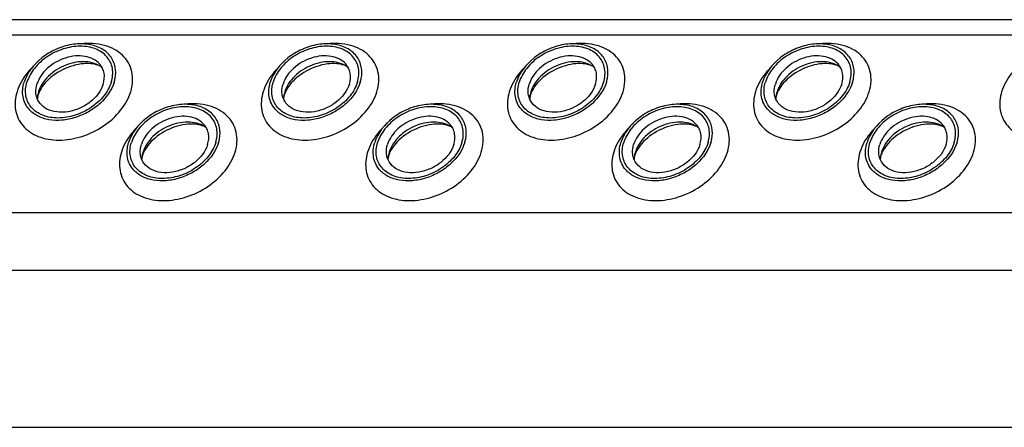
# Model space of a CAD drawing. Header units: millimetres. Extents: x 0 to 2100, y 0 to 2970.
# Tile 9 of 18: x 1022 to 1118, y 1329 to 1369. Entities that reach past the tile are written whole.
import ezdxf

# ---------------------------------------------------------------- set-up
doc = ezdxf.new("R2010")
doc.units = ezdxf.units.MM
doc.header["$LTSCALE"] = 193.6
doc.layers.get('0').update_dxf_attribs({"linetype": 'CONTINUOUS'})

msp = doc.modelspace()

# ---------------------------------------------------------------- linework, layer by layer
at = {"color": 7, "linetype": 'CONTINUOUS'}
for p, q in [((1278.461, 1369.017), (828.284, 1369.017)), ((831.453, 1329.421), (1286.633, 1329.421))]:
    msp.add_line(p, q, dxfattribs=at)
at = {"color": 9, "linetype": 'CONTINUOUS'}
for p, q in [((1277.993, 1367.503), (827.064, 1367.503)), ((1276.402, 1350.27), (821.738, 1350.27)), ((1279.159, 1344.65), (823.98, 1344.65))]:
    msp.add_line(p, q, dxfattribs=at)
at = {"color": 7, "linetype": 'CONTINUOUS'}
for centre, radius, start, end in [((1026.597, 1361.243), 2.585, 168.6859, 169.25326), ((1026.728, 1361.215), 2.719, 162.78547, 168.6403), ((1050.526, 1361.243), 2.585, 168.6859, 169.25326), ((1050.658, 1361.215), 2.719, 162.78547, 168.6403), ((1074.456, 1361.243), 2.585, 168.6859, 169.25326), ((1074.587, 1361.215), 2.719, 162.78547, 168.6403), ((1098.386, 1361.243), 2.585, 168.6859, 169.25326), ((1098.517, 1361.215), 2.719, 162.78547, 168.6403), ((1036.746, 1355.369), 2.585, 168.6859, 169.25326), ((1036.877, 1355.34), 2.719, 162.78547, 168.6403), ((1060.676, 1355.369), 2.585, 168.6859, 169.25326), ((1060.807, 1355.34), 2.719, 162.78547, 168.6403), ((1084.606, 1355.369), 2.585, 168.6859, 169.25326), ((1084.737, 1355.34), 2.719, 162.78547, 168.6403), ((1108.536, 1355.369), 2.585, 168.6859, 169.25326), ((1108.667, 1355.34), 2.719, 162.78547, 168.6403)]:
    msp.add_arc(centre, radius, start, end, dxfattribs=at)
for points, knots in [([(1031.576, 1364.418), (1031.502, 1364.8), (1031.159, 1365.558), (1030.144, 1366.348), (1028.807, 1366.716), (1027.305, 1366.658), (1025.787, 1366.19), (1024.031, 1365.145), (1023.014, 1363.878), (1022.727, 1362.952)], [0, 0, 0, 0, 0.102719, 0.210018, 0.329291, 0.461463, 0.602113, 0.743977, 1, 1, 1, 1]), ([(1031.201, 1362.952), (1031.333, 1363.378), (1031.401, 1364.065), (1031.135, 1364.901), (1030.654, 1365.633), (1029.642, 1366.293), (1028.123, 1366.524), (1026.483, 1366.243), (1024.938, 1365.494), (1023.696, 1364.386), (1023.153, 1363.435), (1023.004, 1362.952)], [0, 0, 0, 0, 0.11105, 0.163569, 0.216012, 0.326538, 0.451891, 0.590666, 0.734802, 0.873995, 1, 1, 1, 1]), ([(1055.506, 1364.418), (1055.432, 1364.8), (1055.089, 1365.558), (1054.073, 1366.348), (1052.737, 1366.716), (1051.235, 1366.658), (1049.717, 1366.19), (1047.961, 1365.145), (1046.943, 1363.878), (1046.657, 1362.952)], [0, 0, 0, 0, 0.102719, 0.210018, 0.329291, 0.461463, 0.602113, 0.743977, 1, 1, 1, 1]), ([(1055.131, 1362.952), (1055.263, 1363.378), (1055.331, 1364.065), (1055.065, 1364.901), (1054.584, 1365.633), (1053.572, 1366.293), (1052.053, 1366.524), (1050.413, 1366.243), (1048.868, 1365.494), (1047.625, 1364.386), (1047.083, 1363.435), (1046.934, 1362.952)], [0, 0, 0, 0, 0.11105, 0.163569, 0.216012, 0.326538, 0.451891, 0.590666, 0.734802, 0.873995, 1, 1, 1, 1]), ([(1079.436, 1364.418), (1079.362, 1364.8), (1079.018, 1365.558), (1078.003, 1366.348), (1076.667, 1366.716), (1075.165, 1366.658), (1073.646, 1366.19), (1071.89, 1365.145), (1070.873, 1363.878), (1070.587, 1362.952)], [0, 0, 0, 0, 0.102719, 0.210018, 0.329291, 0.461463, 0.602113, 0.743977, 1, 1, 1, 1]), ([(1079.061, 1362.952), (1079.192, 1363.378), (1079.261, 1364.065), (1078.995, 1364.901), (1078.514, 1365.633), (1077.502, 1366.293), (1075.982, 1366.524), (1074.343, 1366.243), (1072.798, 1365.494), (1071.555, 1364.386), (1071.013, 1363.435), (1070.863, 1362.952)], [0, 0, 0, 0, 0.11105, 0.163569, 0.216012, 0.326538, 0.451891, 0.590666, 0.734802, 0.873995, 1, 1, 1, 1]), ([(1103.366, 1364.418), (1103.292, 1364.8), (1102.948, 1365.558), (1101.933, 1366.348), (1100.597, 1366.716), (1099.095, 1366.658), (1097.576, 1366.19), (1095.82, 1365.145), (1094.803, 1363.878), (1094.517, 1362.952)], [0, 0, 0, 0, 0.102719, 0.210018, 0.329291, 0.461463, 0.602113, 0.743977, 1, 1, 1, 1]), ([(1102.991, 1362.952), (1103.122, 1363.378), (1103.191, 1364.065), (1102.925, 1364.901), (1102.444, 1365.633), (1101.432, 1366.293), (1099.912, 1366.524), (1098.273, 1366.243), (1096.728, 1365.494), (1095.485, 1364.386), (1094.943, 1363.435), (1094.793, 1362.952)], [0, 0, 0, 0, 0.11105, 0.163569, 0.216012, 0.326538, 0.451891, 0.590666, 0.734802, 0.873995, 1, 1, 1, 1]), ([(1030.061, 1364.717), (1029.89, 1364.911), (1029.444, 1365.245), (1028.618, 1365.502), (1027.682, 1365.529), (1026.712, 1365.326), (1025.781, 1364.913), (1024.737, 1364.159), (1024.15, 1363.347), (1023.97, 1362.766)], [0, 0, 0, 0, 0.104726, 0.219462, 0.345216, 0.479488, 0.61757, 0.753875, 1, 1, 1, 1]), ([(1053.991, 1364.717), (1053.82, 1364.911), (1053.374, 1365.245), (1052.548, 1365.502), (1051.612, 1365.529), (1050.642, 1365.326), (1049.711, 1364.913), (1048.666, 1364.159), (1048.08, 1363.347), (1047.9, 1362.766)], [0, 0, 0, 0, 0.104726, 0.219462, 0.345216, 0.479488, 0.61757, 0.753875, 1, 1, 1, 1]), ([(1077.921, 1364.717), (1077.749, 1364.911), (1077.304, 1365.245), (1076.477, 1365.502), (1075.542, 1365.529), (1074.572, 1365.326), (1073.641, 1364.913), (1072.596, 1364.159), (1072.009, 1363.347), (1071.83, 1362.766)], [0, 0, 0, 0, 0.104726, 0.219462, 0.345216, 0.479488, 0.61757, 0.753875, 1, 1, 1, 1]), ([(1101.851, 1364.717), (1101.679, 1364.911), (1101.233, 1365.245), (1100.407, 1365.502), (1099.472, 1365.529), (1098.501, 1365.326), (1097.571, 1364.913), (1096.526, 1364.159), (1095.939, 1363.347), (1095.76, 1362.766)], [0, 0, 0, 0, 0.104726, 0.219462, 0.345216, 0.479488, 0.61757, 0.753875, 1, 1, 1, 1]), ([(1030.286, 1364.393), (1029.841, 1364.726), (1028.942, 1364.986), (1027.737, 1364.908), (1026.775, 1364.642), (1025.873, 1364.187), (1025.09, 1363.575), (1024.485, 1362.85), (1024.217, 1362.297), (1024.131, 1362.02)], [0, 0, 0, 0, 0.223873, 0.351612, 0.485909, 0.622361, 0.75614, 0.882948, 1, 1, 1, 1]), ([(1030.286, 1364.393), (1030.168, 1364.481), (1029.816, 1364.648), (1029.13, 1364.776), (1028.223, 1364.741), (1026.854, 1364.412), (1025.572, 1363.702), (1024.626, 1362.747), (1024.299, 1362.236), (1024.189, 1361.991)], [0, 0, 0, 0, 0.061795, 0.160627, 0.290202, 0.439233, 0.74844, 0.88739, 1, 1, 1, 1]), ([(1030.418, 1362.766), (1030.522, 1363.103), (1030.575, 1363.649), (1030.361, 1364.31), (1030.172, 1364.592), (1030.061, 1364.717)], [0, 0, 0, 0, 0.513934, 0.757035, 1, 1, 1, 1]), ([(1031.477, 1362.952), (1031.516, 1363.076), (1031.636, 1363.553), (1031.646, 1364.062), (1031.576, 1364.418)], [0, 0, 0, 0, 0.262329, 1, 1, 1, 1]), ([(1054.216, 1364.393), (1053.771, 1364.726), (1052.872, 1364.986), (1051.666, 1364.908), (1050.705, 1364.642), (1049.802, 1364.187), (1049.02, 1363.575), (1048.415, 1362.85), (1048.146, 1362.297), (1048.061, 1362.02)], [0, 0, 0, 0, 0.223873, 0.351612, 0.485909, 0.622361, 0.75614, 0.882948, 1, 1, 1, 1]), ([(1054.216, 1364.393), (1054.098, 1364.481), (1053.746, 1364.648), (1053.06, 1364.776), (1052.152, 1364.741), (1050.783, 1364.412), (1049.502, 1363.702), (1048.556, 1362.747), (1048.229, 1362.236), (1048.119, 1361.991)], [0, 0, 0, 0, 0.061795, 0.160627, 0.290202, 0.439233, 0.74844, 0.88739, 1, 1, 1, 1]), ([(1054.347, 1362.766), (1054.452, 1363.103), (1054.505, 1363.649), (1054.29, 1364.31), (1054.101, 1364.592), (1053.991, 1364.717)], [0, 0, 0, 0, 0.513934, 0.757035, 1, 1, 1, 1]), ([(1055.407, 1362.952), (1055.445, 1363.076), (1055.566, 1363.553), (1055.576, 1364.062), (1055.506, 1364.418)], [0, 0, 0, 0, 0.262329, 1, 1, 1, 1]), ([(1078.146, 1364.393), (1077.701, 1364.726), (1076.802, 1364.986), (1075.596, 1364.908), (1074.634, 1364.642), (1073.732, 1364.187), (1072.95, 1363.575), (1072.344, 1362.85), (1072.076, 1362.297), (1071.99, 1362.02)], [0, 0, 0, 0, 0.223873, 0.351612, 0.485909, 0.622361, 0.75614, 0.882948, 1, 1, 1, 1]), ([(1078.146, 1364.393), (1078.028, 1364.481), (1077.676, 1364.648), (1076.989, 1364.776), (1076.082, 1364.741), (1074.713, 1364.412), (1073.432, 1363.702), (1072.486, 1362.747), (1072.159, 1362.236), (1072.049, 1361.991)], [0, 0, 0, 0, 0.061795, 0.160627, 0.290202, 0.439233, 0.74844, 0.88739, 1, 1, 1, 1]), ([(1078.277, 1362.766), (1078.382, 1363.103), (1078.435, 1363.649), (1078.22, 1364.31), (1078.031, 1364.592), (1077.921, 1364.717)], [0, 0, 0, 0, 0.513934, 0.757035, 1, 1, 1, 1]), ([(1079.337, 1362.952), (1079.375, 1363.076), (1079.496, 1363.553), (1079.506, 1364.062), (1079.436, 1364.418)], [0, 0, 0, 0, 0.262329, 1, 1, 1, 1]), ([(1102.076, 1364.393), (1101.631, 1364.726), (1100.732, 1364.986), (1099.526, 1364.908), (1098.564, 1364.642), (1097.662, 1364.187), (1096.88, 1363.575), (1096.274, 1362.85), (1096.006, 1362.297), (1095.92, 1362.02)], [0, 0, 0, 0, 0.223873, 0.351612, 0.485909, 0.622361, 0.75614, 0.882948, 1, 1, 1, 1]), ([(1102.076, 1364.393), (1101.958, 1364.481), (1101.606, 1364.648), (1100.919, 1364.776), (1100.012, 1364.741), (1098.643, 1364.412), (1097.361, 1363.702), (1096.416, 1362.747), (1096.089, 1362.236), (1095.979, 1361.991)], [0, 0, 0, 0, 0.061795, 0.160627, 0.290202, 0.439233, 0.74844, 0.88739, 1, 1, 1, 1]), ([(1102.207, 1362.766), (1102.312, 1363.103), (1102.365, 1363.649), (1102.15, 1364.31), (1101.961, 1364.592), (1101.851, 1364.717)], [0, 0, 0, 0, 0.513934, 0.757035, 1, 1, 1, 1]), ([(1103.267, 1362.952), (1103.305, 1363.076), (1103.426, 1363.553), (1103.436, 1364.062), (1103.366, 1364.418)], [0, 0, 0, 0, 0.262329, 1, 1, 1, 1]), ([(1023.205, 1360.31), (1023.056, 1360.48), (1022.802, 1360.862), (1022.514, 1361.757), (1022.586, 1362.495), (1022.727, 1362.952)], [0, 0, 0, 0, 0.242889, 0.486002, 1, 1, 1, 1]), ([(1031.201, 1362.952), (1031.052, 1362.469), (1030.509, 1361.519), (1029.267, 1360.41), (1027.721, 1359.661), (1026.082, 1359.38), (1024.562, 1359.611), (1023.551, 1360.271), (1023.07, 1361.003), (1022.803, 1361.839), (1022.872, 1362.526), (1023.004, 1362.952)], [0, 0, 0, 0, 0.126005, 0.265198, 0.409334, 0.548109, 0.673462, 0.783988, 0.836431, 0.88895, 1, 1, 1, 1]), ([(1031.477, 1362.952), (1031.233, 1362.163), (1030.436, 1361.059), (1029.015, 1360.036), (1027.751, 1359.475), (1026.432, 1359.202), (1025.162, 1359.239), (1024.041, 1359.591), (1023.437, 1360.046), (1023.205, 1360.31)], [0, 0, 0, 0, 0.246199, 0.382548, 0.520657, 0.654927, 0.780644, 0.895321, 1, 1, 1, 1]), ([(1023.896, 1361.692), (1023.88, 1361.777), (1023.836, 1362.136), (1023.889, 1362.504), (1023.97, 1362.766)], [0, 0, 0, 0, 0.240851, 1, 1, 1, 1]), ([(1030.418, 1362.766), (1030.206, 1362.082), (1029.456, 1361.148), (1028.16, 1360.378), (1027.04, 1360.034), (1025.932, 1359.992), (1024.948, 1360.266), (1024.201, 1360.851), (1023.95, 1361.41), (1023.896, 1361.692)], [0, 0, 0, 0, 0.256084, 0.397979, 0.538637, 0.67078, 0.79, 0.897258, 1, 1, 1, 1]), ([(1047.135, 1360.31), (1046.986, 1360.48), (1046.732, 1360.862), (1046.443, 1361.757), (1046.516, 1362.495), (1046.657, 1362.952)], [0, 0, 0, 0, 0.242889, 0.486002, 1, 1, 1, 1]), ([(1055.131, 1362.952), (1054.982, 1362.469), (1054.439, 1361.519), (1053.197, 1360.41), (1051.651, 1359.661), (1050.012, 1359.38), (1048.492, 1359.611), (1047.48, 1360.271), (1046.999, 1361.003), (1046.733, 1361.839), (1046.802, 1362.526), (1046.934, 1362.952)], [0, 0, 0, 0, 0.126005, 0.265198, 0.409334, 0.548109, 0.673462, 0.783988, 0.836431, 0.88895, 1, 1, 1, 1]), ([(1055.407, 1362.952), (1055.163, 1362.163), (1054.365, 1361.059), (1052.945, 1360.036), (1051.68, 1359.475), (1050.362, 1359.202), (1049.092, 1359.239), (1047.97, 1359.591), (1047.367, 1360.046), (1047.135, 1360.31)], [0, 0, 0, 0, 0.246199, 0.382548, 0.520657, 0.654927, 0.780644, 0.895321, 1, 1, 1, 1]), ([(1047.826, 1361.692), (1047.809, 1361.777), (1047.766, 1362.136), (1047.819, 1362.504), (1047.9, 1362.766)], [0, 0, 0, 0, 0.240851, 1, 1, 1, 1]), ([(1054.347, 1362.766), (1054.136, 1362.082), (1053.386, 1361.148), (1052.09, 1360.378), (1050.97, 1360.034), (1049.862, 1359.992), (1048.878, 1360.266), (1048.131, 1360.851), (1047.88, 1361.41), (1047.826, 1361.692)], [0, 0, 0, 0, 0.256084, 0.397979, 0.538637, 0.67078, 0.79, 0.897258, 1, 1, 1, 1]), ([(1071.065, 1360.31), (1070.916, 1360.48), (1070.661, 1360.862), (1070.373, 1361.757), (1070.446, 1362.495), (1070.587, 1362.952)], [0, 0, 0, 0, 0.242889, 0.486002, 1, 1, 1, 1]), ([(1079.061, 1362.952), (1078.911, 1362.469), (1078.369, 1361.519), (1077.126, 1360.41), (1075.581, 1359.661), (1073.942, 1359.38), (1072.422, 1359.611), (1071.41, 1360.271), (1070.929, 1361.003), (1070.663, 1361.839), (1070.732, 1362.526), (1070.863, 1362.952)], [0, 0, 0, 0, 0.126005, 0.265198, 0.409334, 0.548109, 0.673462, 0.783988, 0.836431, 0.88895, 1, 1, 1, 1]), ([(1079.337, 1362.952), (1079.093, 1362.163), (1078.295, 1361.059), (1076.875, 1360.036), (1075.61, 1359.475), (1074.292, 1359.202), (1073.021, 1359.239), (1071.9, 1359.591), (1071.296, 1360.046), (1071.065, 1360.31)], [0, 0, 0, 0, 0.246199, 0.382548, 0.520657, 0.654927, 0.780644, 0.895321, 1, 1, 1, 1]), ([(1071.756, 1361.692), (1071.739, 1361.777), (1071.695, 1362.136), (1071.749, 1362.504), (1071.83, 1362.766)], [0, 0, 0, 0, 0.240851, 1, 1, 1, 1]), ([(1078.277, 1362.766), (1078.066, 1362.082), (1077.316, 1361.148), (1076.02, 1360.378), (1074.9, 1360.034), (1073.792, 1359.992), (1072.807, 1360.266), (1072.061, 1360.851), (1071.809, 1361.41), (1071.756, 1361.692)], [0, 0, 0, 0, 0.256084, 0.397979, 0.538637, 0.67078, 0.79, 0.897258, 1, 1, 1, 1]), ([(1094.995, 1360.31), (1094.846, 1360.48), (1094.591, 1360.862), (1094.303, 1361.757), (1094.376, 1362.495), (1094.517, 1362.952)], [0, 0, 0, 0, 0.242889, 0.486002, 1, 1, 1, 1]), ([(1102.991, 1362.952), (1102.841, 1362.469), (1102.299, 1361.519), (1101.056, 1360.41), (1099.511, 1359.661), (1097.872, 1359.38), (1096.352, 1359.611), (1095.34, 1360.271), (1094.859, 1361.003), (1094.593, 1361.839), (1094.662, 1362.526), (1094.793, 1362.952)], [0, 0, 0, 0, 0.126005, 0.265198, 0.409334, 0.548109, 0.673462, 0.783988, 0.836431, 0.88895, 1, 1, 1, 1]), ([(1103.267, 1362.952), (1103.023, 1362.163), (1102.225, 1361.059), (1100.805, 1360.036), (1099.54, 1359.475), (1098.222, 1359.202), (1096.951, 1359.239), (1095.83, 1359.591), (1095.226, 1360.046), (1094.995, 1360.31)], [0, 0, 0, 0, 0.246199, 0.382548, 0.520657, 0.654927, 0.780644, 0.895321, 1, 1, 1, 1]), ([(1095.685, 1361.692), (1095.669, 1361.777), (1095.625, 1362.136), (1095.679, 1362.504), (1095.76, 1362.766)], [0, 0, 0, 0, 0.240851, 1, 1, 1, 1]), ([(1102.207, 1362.766), (1101.996, 1362.082), (1101.245, 1361.148), (1099.95, 1360.378), (1098.829, 1360.034), (1097.722, 1359.992), (1096.737, 1360.266), (1095.99, 1360.851), (1095.739, 1361.41), (1095.685, 1361.692)], [0, 0, 0, 0, 0.256084, 0.397979, 0.538637, 0.67078, 0.79, 0.897258, 1, 1, 1, 1]), ([(1024.086, 1361.722), (1024.074, 1361.681), (1024.037, 1361.549), (1024.016, 1361.411), (1024.015, 1361.315)], [0, 0, 0, 0, 0.304481, 1, 1, 1, 1]), ([(1024.189, 1361.991), (1024.178, 1361.967), (1024.14, 1361.879), (1024.107, 1361.789), (1024.086, 1361.722)], [0, 0, 0, 0, 0.268571, 1, 1, 1, 1]), ([(1048.016, 1361.722), (1048.004, 1361.681), (1047.967, 1361.549), (1047.946, 1361.411), (1047.944, 1361.315)], [0, 0, 0, 0, 0.304481, 1, 1, 1, 1]), ([(1048.119, 1361.991), (1048.108, 1361.967), (1048.07, 1361.879), (1048.037, 1361.789), (1048.016, 1361.722)], [0, 0, 0, 0, 0.268571, 1, 1, 1, 1]), ([(1071.946, 1361.722), (1071.934, 1361.681), (1071.897, 1361.549), (1071.876, 1361.411), (1071.874, 1361.315)], [0, 0, 0, 0, 0.304481, 1, 1, 1, 1]), ([(1072.049, 1361.991), (1072.038, 1361.967), (1072, 1361.879), (1071.967, 1361.789), (1071.946, 1361.722)], [0, 0, 0, 0, 0.268571, 1, 1, 1, 1]), ([(1095.876, 1361.722), (1095.863, 1361.681), (1095.827, 1361.549), (1095.806, 1361.411), (1095.804, 1361.315)], [0, 0, 0, 0, 0.304481, 1, 1, 1, 1]), ([(1095.979, 1361.991), (1095.968, 1361.967), (1095.93, 1361.879), (1095.897, 1361.789), (1095.876, 1361.722)], [0, 0, 0, 0, 0.268571, 1, 1, 1, 1]), ([(1041.726, 1358.543), (1041.651, 1358.925), (1041.308, 1359.683), (1040.293, 1360.473), (1038.957, 1360.841), (1037.455, 1360.783), (1035.936, 1360.315), (1034.18, 1359.27), (1033.163, 1358.003), (1032.877, 1357.077)], [0, 0, 0, 0, 0.102719, 0.210018, 0.329291, 0.461463, 0.602113, 0.743977, 1, 1, 1, 1]), ([(1041.351, 1357.077), (1041.482, 1357.503), (1041.551, 1358.19), (1041.285, 1359.026), (1040.804, 1359.758), (1039.792, 1360.418), (1038.272, 1360.649), (1036.633, 1360.368), (1035.087, 1359.619), (1033.845, 1358.511), (1033.302, 1357.561), (1033.153, 1357.077)], [0, 0, 0, 0, 0.11105, 0.163569, 0.216012, 0.326538, 0.451891, 0.590666, 0.734802, 0.873995, 1, 1, 1, 1]), ([(1065.656, 1358.543), (1065.581, 1358.925), (1065.238, 1359.683), (1064.223, 1360.473), (1062.887, 1360.841), (1061.385, 1360.783), (1059.866, 1360.315), (1058.11, 1359.27), (1057.093, 1358.003), (1056.807, 1357.077)], [0, 0, 0, 0, 0.102719, 0.210018, 0.329291, 0.461463, 0.602113, 0.743977, 1, 1, 1, 1]), ([(1065.28, 1357.077), (1065.412, 1357.503), (1065.481, 1358.19), (1065.214, 1359.026), (1064.734, 1359.758), (1063.722, 1360.418), (1062.202, 1360.649), (1060.563, 1360.368), (1059.017, 1359.619), (1057.775, 1358.511), (1057.232, 1357.561), (1057.083, 1357.077)], [0, 0, 0, 0, 0.11105, 0.163569, 0.216012, 0.326538, 0.451891, 0.590666, 0.734802, 0.873995, 1, 1, 1, 1]), ([(1089.586, 1358.543), (1089.511, 1358.925), (1089.168, 1359.683), (1088.153, 1360.473), (1086.817, 1360.841), (1085.314, 1360.783), (1083.796, 1360.315), (1082.04, 1359.27), (1081.023, 1358.003), (1080.736, 1357.077)], [0, 0, 0, 0, 0.102719, 0.210018, 0.329291, 0.461463, 0.602113, 0.743977, 1, 1, 1, 1]), ([(1089.21, 1357.077), (1089.342, 1357.503), (1089.41, 1358.19), (1089.144, 1359.026), (1088.663, 1359.758), (1087.652, 1360.418), (1086.132, 1360.649), (1084.493, 1360.368), (1082.947, 1359.619), (1081.705, 1358.511), (1081.162, 1357.561), (1081.013, 1357.077)], [0, 0, 0, 0, 0.11105, 0.163569, 0.216012, 0.326538, 0.451891, 0.590666, 0.734802, 0.873995, 1, 1, 1, 1]), ([(1113.516, 1358.543), (1113.441, 1358.925), (1113.098, 1359.683), (1112.083, 1360.473), (1110.747, 1360.841), (1109.244, 1360.783), (1107.726, 1360.315), (1105.97, 1359.27), (1104.953, 1358.003), (1104.666, 1357.077)], [0, 0, 0, 0, 0.102719, 0.210018, 0.329291, 0.461463, 0.602113, 0.743977, 1, 1, 1, 1]), ([(1113.14, 1357.077), (1113.272, 1357.503), (1113.34, 1358.19), (1113.074, 1359.026), (1112.593, 1359.758), (1111.581, 1360.418), (1110.062, 1360.649), (1108.422, 1360.368), (1106.877, 1359.619), (1105.635, 1358.511), (1105.092, 1357.561), (1104.943, 1357.077)], [0, 0, 0, 0, 0.11105, 0.163569, 0.216012, 0.326538, 0.451891, 0.590666, 0.734802, 0.873995, 1, 1, 1, 1]), ([(1040.21, 1358.842), (1040.039, 1359.036), (1039.593, 1359.37), (1038.767, 1359.628), (1037.832, 1359.654), (1036.861, 1359.452), (1035.931, 1359.038), (1034.886, 1358.284), (1034.299, 1357.472), (1034.12, 1356.891)], [0, 0, 0, 0, 0.104726, 0.219462, 0.345216, 0.479488, 0.61757, 0.753875, 1, 1, 1, 1]), ([(1064.14, 1358.842), (1063.969, 1359.036), (1063.523, 1359.37), (1062.697, 1359.628), (1061.761, 1359.654), (1060.791, 1359.452), (1059.861, 1359.038), (1058.816, 1358.284), (1058.229, 1357.472), (1058.049, 1356.891)], [0, 0, 0, 0, 0.104726, 0.219462, 0.345216, 0.479488, 0.61757, 0.753875, 1, 1, 1, 1]), ([(1088.07, 1358.842), (1087.899, 1359.036), (1087.453, 1359.37), (1086.627, 1359.628), (1085.691, 1359.654), (1084.721, 1359.452), (1083.79, 1359.038), (1082.746, 1358.284), (1082.159, 1357.472), (1081.979, 1356.891)], [0, 0, 0, 0, 0.104726, 0.219462, 0.345216, 0.479488, 0.61757, 0.753875, 1, 1, 1, 1]), ([(1112, 1358.842), (1111.829, 1359.036), (1111.383, 1359.37), (1110.557, 1359.628), (1109.621, 1359.654), (1108.651, 1359.452), (1107.72, 1359.038), (1106.676, 1358.284), (1106.089, 1357.472), (1105.909, 1356.891)], [0, 0, 0, 0, 0.104726, 0.219462, 0.345216, 0.479488, 0.61757, 0.753875, 1, 1, 1, 1]), ([(1040.436, 1358.518), (1039.991, 1358.851), (1039.092, 1359.111), (1037.886, 1359.033), (1036.924, 1358.767), (1036.022, 1358.312), (1035.24, 1357.7), (1034.634, 1356.975), (1034.366, 1356.422), (1034.28, 1356.145)], [0, 0, 0, 0, 0.223873, 0.351612, 0.485909, 0.622361, 0.75614, 0.882948, 1, 1, 1, 1]), ([(1040.436, 1358.518), (1040.318, 1358.606), (1039.965, 1358.773), (1039.279, 1358.901), (1038.372, 1358.866), (1037.003, 1358.537), (1035.721, 1357.827), (1034.776, 1356.872), (1034.449, 1356.361), (1034.338, 1356.116)], [0, 0, 0, 0, 0.061795, 0.160627, 0.290202, 0.439233, 0.74844, 0.88739, 1, 1, 1, 1]), ([(1040.567, 1356.891), (1040.671, 1357.228), (1040.725, 1357.774), (1040.51, 1358.435), (1040.321, 1358.717), (1040.21, 1358.842)], [0, 0, 0, 0, 0.513934, 0.757035, 1, 1, 1, 1]), ([(1041.627, 1357.077), (1041.665, 1357.201), (1041.786, 1357.678), (1041.796, 1358.187), (1041.726, 1358.543)], [0, 0, 0, 0, 0.262329, 1, 1, 1, 1]), ([(1064.366, 1358.518), (1063.921, 1358.851), (1063.021, 1359.111), (1061.816, 1359.033), (1060.854, 1358.767), (1059.952, 1358.312), (1059.17, 1357.7), (1058.564, 1356.975), (1058.296, 1356.422), (1058.21, 1356.145)], [0, 0, 0, 0, 0.223873, 0.351612, 0.485909, 0.622361, 0.75614, 0.882948, 1, 1, 1, 1]), ([(1064.366, 1358.518), (1064.248, 1358.606), (1063.895, 1358.773), (1063.209, 1358.901), (1062.302, 1358.866), (1060.933, 1358.537), (1059.651, 1357.827), (1058.706, 1356.872), (1058.379, 1356.361), (1058.268, 1356.116)], [0, 0, 0, 0, 0.061795, 0.160627, 0.290202, 0.439233, 0.74844, 0.88739, 1, 1, 1, 1]), ([(1064.497, 1356.891), (1064.601, 1357.228), (1064.655, 1357.774), (1064.44, 1358.435), (1064.251, 1358.717), (1064.14, 1358.842)], [0, 0, 0, 0, 0.513934, 0.757035, 1, 1, 1, 1]), ([(1065.557, 1357.077), (1065.595, 1357.201), (1065.716, 1357.678), (1065.725, 1358.187), (1065.656, 1358.543)], [0, 0, 0, 0, 0.262329, 1, 1, 1, 1]), ([(1088.296, 1358.518), (1087.85, 1358.851), (1086.951, 1359.111), (1085.746, 1359.033), (1084.784, 1358.767), (1083.882, 1358.312), (1083.1, 1357.7), (1082.494, 1356.975), (1082.226, 1356.422), (1082.14, 1356.145)], [0, 0, 0, 0, 0.223873, 0.351612, 0.485909, 0.622361, 0.75614, 0.882948, 1, 1, 1, 1]), ([(1088.296, 1358.518), (1088.178, 1358.606), (1087.825, 1358.773), (1087.139, 1358.901), (1086.232, 1358.866), (1084.863, 1358.537), (1083.581, 1357.827), (1082.636, 1356.872), (1082.309, 1356.361), (1082.198, 1356.116)], [0, 0, 0, 0, 0.061795, 0.160627, 0.290202, 0.439233, 0.74844, 0.88739, 1, 1, 1, 1]), ([(1088.427, 1356.891), (1088.531, 1357.228), (1088.584, 1357.774), (1088.37, 1358.435), (1088.181, 1358.717), (1088.07, 1358.842)], [0, 0, 0, 0, 0.513934, 0.757035, 1, 1, 1, 1]), ([(1089.487, 1357.077), (1089.525, 1357.201), (1089.645, 1357.678), (1089.655, 1358.187), (1089.586, 1358.543)], [0, 0, 0, 0, 0.262329, 1, 1, 1, 1]), ([(1112.226, 1358.518), (1111.78, 1358.851), (1110.881, 1359.111), (1109.676, 1359.033), (1108.714, 1358.767), (1107.812, 1358.312), (1107.029, 1357.7), (1106.424, 1356.975), (1106.156, 1356.422), (1106.07, 1356.145)], [0, 0, 0, 0, 0.223873, 0.351612, 0.485909, 0.622361, 0.75614, 0.882948, 1, 1, 1, 1]), ([(1112.226, 1358.518), (1112.107, 1358.606), (1111.755, 1358.773), (1111.069, 1358.901), (1110.162, 1358.866), (1108.793, 1358.537), (1107.511, 1357.827), (1106.565, 1356.872), (1106.238, 1356.361), (1106.128, 1356.116)], [0, 0, 0, 0, 0.061795, 0.160627, 0.290202, 0.439233, 0.74844, 0.88739, 1, 1, 1, 1]), ([(1112.357, 1356.891), (1112.461, 1357.228), (1112.514, 1357.774), (1112.3, 1358.435), (1112.111, 1358.717), (1112, 1358.842)], [0, 0, 0, 0, 0.513934, 0.757035, 1, 1, 1, 1]), ([(1113.416, 1357.077), (1113.455, 1357.201), (1113.575, 1357.678), (1113.585, 1358.187), (1113.516, 1358.543)], [0, 0, 0, 0, 0.262329, 1, 1, 1, 1]), ([(1033.355, 1354.435), (1033.206, 1354.605), (1032.951, 1354.987), (1032.663, 1355.882), (1032.736, 1356.62), (1032.877, 1357.077)], [0, 0, 0, 0, 0.242889, 0.486002, 1, 1, 1, 1]), ([(1041.351, 1357.077), (1041.201, 1356.594), (1040.659, 1355.644), (1039.416, 1354.535), (1037.871, 1353.786), (1036.231, 1353.506), (1034.712, 1353.736), (1033.7, 1354.396), (1033.219, 1355.128), (1032.953, 1355.964), (1033.021, 1356.651), (1033.153, 1357.077)], [0, 0, 0, 0, 0.126005, 0.265198, 0.409334, 0.548109, 0.673462, 0.783988, 0.836431, 0.88895, 1, 1, 1, 1]), ([(1041.627, 1357.077), (1041.383, 1356.288), (1040.585, 1355.184), (1039.165, 1354.161), (1037.9, 1353.6), (1036.582, 1353.327), (1035.311, 1353.364), (1034.19, 1353.716), (1033.586, 1354.171), (1033.355, 1354.435)], [0, 0, 0, 0, 0.246199, 0.382548, 0.520657, 0.654927, 0.780644, 0.895321, 1, 1, 1, 1]), ([(1034.045, 1355.817), (1034.029, 1355.902), (1033.985, 1356.261), (1034.039, 1356.629), (1034.12, 1356.891)], [0, 0, 0, 0, 0.240851, 1, 1, 1, 1]), ([(1040.567, 1356.891), (1040.356, 1356.207), (1039.605, 1355.273), (1038.31, 1354.503), (1037.189, 1354.159), (1036.082, 1354.117), (1035.097, 1354.391), (1034.35, 1354.976), (1034.099, 1355.535), (1034.045, 1355.817)], [0, 0, 0, 0, 0.256084, 0.397979, 0.538637, 0.67078, 0.79, 0.897258, 1, 1, 1, 1]), ([(1057.284, 1354.435), (1057.135, 1354.605), (1056.881, 1354.987), (1056.593, 1355.882), (1056.665, 1356.62), (1056.807, 1357.077)], [0, 0, 0, 0, 0.242889, 0.486002, 1, 1, 1, 1]), ([(1065.28, 1357.077), (1065.131, 1356.594), (1064.588, 1355.644), (1063.346, 1354.535), (1061.801, 1353.786), (1060.161, 1353.506), (1058.642, 1353.736), (1057.63, 1354.396), (1057.149, 1355.128), (1056.883, 1355.964), (1056.951, 1356.651), (1057.083, 1357.077)], [0, 0, 0, 0, 0.126005, 0.265198, 0.409334, 0.548109, 0.673462, 0.783988, 0.836431, 0.88895, 1, 1, 1, 1]), ([(1065.557, 1357.077), (1065.313, 1356.288), (1064.515, 1355.184), (1063.095, 1354.161), (1061.83, 1353.6), (1060.511, 1353.327), (1059.241, 1353.364), (1058.12, 1353.716), (1057.516, 1354.171), (1057.284, 1354.435)], [0, 0, 0, 0, 0.246199, 0.382548, 0.520657, 0.654927, 0.780644, 0.895321, 1, 1, 1, 1]), ([(1057.975, 1355.817), (1057.959, 1355.902), (1057.915, 1356.261), (1057.969, 1356.629), (1058.049, 1356.891)], [0, 0, 0, 0, 0.240851, 1, 1, 1, 1]), ([(1064.497, 1356.891), (1064.286, 1356.207), (1063.535, 1355.273), (1062.239, 1354.503), (1061.119, 1354.159), (1060.012, 1354.117), (1059.027, 1354.391), (1058.28, 1354.976), (1058.029, 1355.535), (1057.975, 1355.817)], [0, 0, 0, 0, 0.256084, 0.397979, 0.538637, 0.67078, 0.79, 0.897258, 1, 1, 1, 1]), ([(1081.214, 1354.435), (1081.065, 1354.605), (1080.811, 1354.987), (1080.523, 1355.882), (1080.595, 1356.62), (1080.736, 1357.077)], [0, 0, 0, 0, 0.242889, 0.486002, 1, 1, 1, 1]), ([(1089.21, 1357.077), (1089.061, 1356.594), (1088.518, 1355.644), (1087.276, 1354.535), (1085.73, 1353.786), (1084.091, 1353.506), (1082.572, 1353.736), (1081.56, 1354.396), (1081.079, 1355.128), (1080.813, 1355.964), (1080.881, 1356.651), (1081.013, 1357.077)], [0, 0, 0, 0, 0.126005, 0.265198, 0.409334, 0.548109, 0.673462, 0.783988, 0.836431, 0.88895, 1, 1, 1, 1]), ([(1089.487, 1357.077), (1089.243, 1356.288), (1088.445, 1355.184), (1087.025, 1354.161), (1085.76, 1353.6), (1084.441, 1353.327), (1083.171, 1353.364), (1082.05, 1353.716), (1081.446, 1354.171), (1081.214, 1354.435)], [0, 0, 0, 0, 0.246199, 0.382548, 0.520657, 0.654927, 0.780644, 0.895321, 1, 1, 1, 1]), ([(1081.905, 1355.817), (1081.889, 1355.902), (1081.845, 1356.261), (1081.898, 1356.629), (1081.979, 1356.891)], [0, 0, 0, 0, 0.240851, 1, 1, 1, 1]), ([(1088.427, 1356.891), (1088.216, 1356.207), (1087.465, 1355.273), (1086.169, 1354.503), (1085.049, 1354.159), (1083.941, 1354.117), (1082.957, 1354.391), (1082.21, 1354.976), (1081.959, 1355.535), (1081.905, 1355.817)], [0, 0, 0, 0, 0.256084, 0.397979, 0.538637, 0.67078, 0.79, 0.897258, 1, 1, 1, 1]), ([(1105.144, 1354.435), (1104.995, 1354.605), (1104.741, 1354.987), (1104.453, 1355.882), (1104.525, 1356.62), (1104.666, 1357.077)], [0, 0, 0, 0, 0.242889, 0.486002, 1, 1, 1, 1]), ([(1113.14, 1357.077), (1112.991, 1356.594), (1112.448, 1355.644), (1111.206, 1354.535), (1109.66, 1353.786), (1108.021, 1353.506), (1106.501, 1353.736), (1105.49, 1354.396), (1105.009, 1355.128), (1104.743, 1355.964), (1104.811, 1356.651), (1104.943, 1357.077)], [0, 0, 0, 0, 0.126005, 0.265198, 0.409334, 0.548109, 0.673462, 0.783988, 0.836431, 0.88895, 1, 1, 1, 1]), ([(1113.416, 1357.077), (1113.172, 1356.288), (1112.375, 1355.184), (1110.954, 1354.161), (1109.69, 1353.6), (1108.371, 1353.327), (1107.101, 1353.364), (1105.98, 1353.716), (1105.376, 1354.171), (1105.144, 1354.435)], [0, 0, 0, 0, 0.246199, 0.382548, 0.520657, 0.654927, 0.780644, 0.895321, 1, 1, 1, 1]), ([(1105.835, 1355.817), (1105.819, 1355.902), (1105.775, 1356.261), (1105.828, 1356.629), (1105.909, 1356.891)], [0, 0, 0, 0, 0.240851, 1, 1, 1, 1]), ([(1112.357, 1356.891), (1112.146, 1356.207), (1111.395, 1355.273), (1110.099, 1354.503), (1108.979, 1354.159), (1107.871, 1354.117), (1106.887, 1354.391), (1106.14, 1354.976), (1105.889, 1355.535), (1105.835, 1355.817)], [0, 0, 0, 0, 0.256084, 0.397979, 0.538637, 0.67078, 0.79, 0.897258, 1, 1, 1, 1]), ([(1034.236, 1355.847), (1034.223, 1355.806), (1034.187, 1355.674), (1034.166, 1355.536), (1034.164, 1355.44)], [0, 0, 0, 0, 0.304481, 1, 1, 1, 1]), ([(1034.338, 1356.116), (1034.328, 1356.092), (1034.29, 1356.004), (1034.256, 1355.914), (1034.236, 1355.847)], [0, 0, 0, 0, 0.268571, 1, 1, 1, 1]), ([(1058.166, 1355.847), (1058.153, 1355.806), (1058.117, 1355.674), (1058.095, 1355.536), (1058.094, 1355.44)], [0, 0, 0, 0, 0.304481, 1, 1, 1, 1]), ([(1058.268, 1356.116), (1058.258, 1356.092), (1058.219, 1356.004), (1058.186, 1355.914), (1058.166, 1355.847)], [0, 0, 0, 0, 0.268571, 1, 1, 1, 1]), ([(1082.095, 1355.847), (1082.083, 1355.806), (1082.046, 1355.674), (1082.025, 1355.536), (1082.024, 1355.44)], [0, 0, 0, 0, 0.304481, 1, 1, 1, 1]), ([(1082.198, 1356.116), (1082.188, 1356.092), (1082.149, 1356.004), (1082.116, 1355.914), (1082.095, 1355.847)], [0, 0, 0, 0, 0.268571, 1, 1, 1, 1]), ([(1106.025, 1355.847), (1106.013, 1355.806), (1105.976, 1355.674), (1105.955, 1355.536), (1105.954, 1355.44)], [0, 0, 0, 0, 0.304481, 1, 1, 1, 1]), ([(1106.128, 1356.116), (1106.117, 1356.092), (1106.079, 1356.004), (1106.046, 1355.914), (1106.025, 1355.847)], [0, 0, 0, 0, 0.268571, 1, 1, 1, 1])]:
    msp.add_open_spline(points, degree=3, knots=knots, dxfattribs=at)
at = {"color": 9, "linetype": 'CONTINUOUS'}
for points, knots in [([(1033.086, 1362.02), (1033.186, 1362.342), (1033.311, 1362.992), (1033.239, 1363.964), (1032.9, 1364.851), (1032.309, 1365.603), (1031.502, 1366.182), (1030.156, 1366.71), (1029.011, 1366.761), (1028.253, 1366.677)], [0, 0, 0, 0, 0.124532, 0.241854, 0.355538, 0.470156, 0.590017, 0.718045, 1, 1, 1, 1]), ([(1057.016, 1362.02), (1057.116, 1362.342), (1057.241, 1362.992), (1057.169, 1363.964), (1056.83, 1364.851), (1056.239, 1365.603), (1055.432, 1366.182), (1054.086, 1366.71), (1052.941, 1366.761), (1052.182, 1366.677)], [0, 0, 0, 0, 0.124532, 0.241854, 0.355538, 0.470156, 0.590017, 0.718045, 1, 1, 1, 1]), ([(1080.946, 1362.02), (1081.046, 1362.342), (1081.171, 1362.992), (1081.099, 1363.964), (1080.76, 1364.851), (1080.169, 1365.603), (1079.362, 1366.182), (1078.016, 1366.71), (1076.871, 1366.761), (1076.112, 1366.677)], [0, 0, 0, 0, 0.124532, 0.241854, 0.355538, 0.470156, 0.590017, 0.718045, 1, 1, 1, 1]), ([(1104.876, 1362.02), (1104.975, 1362.342), (1105.1, 1362.992), (1105.029, 1363.964), (1104.689, 1364.851), (1104.099, 1365.603), (1103.292, 1366.182), (1101.946, 1366.71), (1100.801, 1366.761), (1100.042, 1366.677)], [0, 0, 0, 0, 0.124532, 0.241854, 0.355538, 0.470156, 0.590017, 0.718045, 1, 1, 1, 1]), ([(1023.478, 1364.347), (1023.308, 1364.173), (1022.7, 1363.487), (1022.233, 1362.664), (1022.034, 1362.02)], [0, 0, 0, 0, 0.264839, 1, 1, 1, 1]), ([(1047.407, 1364.347), (1047.237, 1364.173), (1046.63, 1363.487), (1046.163, 1362.664), (1045.963, 1362.02)], [0, 0, 0, 0, 0.264839, 1, 1, 1, 1]), ([(1071.337, 1364.347), (1071.167, 1364.173), (1070.559, 1363.487), (1070.092, 1362.664), (1069.893, 1362.02)], [0, 0, 0, 0, 0.264839, 1, 1, 1, 1]), ([(1095.267, 1364.347), (1095.097, 1364.173), (1094.489, 1363.487), (1094.022, 1362.664), (1093.823, 1362.02)], [0, 0, 0, 0, 0.264839, 1, 1, 1, 1]), ([(1119.197, 1364.347), (1119.027, 1364.173), (1118.419, 1363.487), (1117.952, 1362.664), (1117.753, 1362.02)], [0, 0, 0, 0, 0.264839, 1, 1, 1, 1]), ([(1022.034, 1362.02), (1021.856, 1361.445), (1021.764, 1360.519), (1022.122, 1359.392), (1022.602, 1358.664), (1023.275, 1358.072), (1024.422, 1357.476), (1026.186, 1357.202), (1028.394, 1357.583), (1030.478, 1358.592), (1032.153, 1360.087), (1032.885, 1361.368), (1033.086, 1362.02)], [0, 0, 0, 0, 0.110961, 0.163438, 0.215838, 0.269928, 0.32708, 0.452332, 0.590995, 0.735015, 0.874096, 1, 1, 1, 1]), ([(1045.963, 1362.02), (1045.786, 1361.445), (1045.694, 1360.519), (1046.052, 1359.392), (1046.532, 1358.664), (1047.205, 1358.072), (1048.352, 1357.476), (1050.116, 1357.202), (1052.324, 1357.583), (1054.408, 1358.592), (1056.083, 1360.087), (1056.815, 1361.368), (1057.016, 1362.02)], [0, 0, 0, 0, 0.110961, 0.163438, 0.215838, 0.269928, 0.32708, 0.452332, 0.590995, 0.735015, 0.874096, 1, 1, 1, 1]), ([(1069.893, 1362.02), (1069.716, 1361.445), (1069.624, 1360.519), (1069.982, 1359.392), (1070.462, 1358.664), (1071.135, 1358.072), (1072.281, 1357.476), (1074.046, 1357.202), (1076.254, 1357.583), (1078.338, 1358.592), (1080.013, 1360.087), (1080.745, 1361.368), (1080.946, 1362.02)], [0, 0, 0, 0, 0.110961, 0.163438, 0.215838, 0.269928, 0.32708, 0.452332, 0.590995, 0.735015, 0.874096, 1, 1, 1, 1]), ([(1093.823, 1362.02), (1093.646, 1361.445), (1093.553, 1360.519), (1093.912, 1359.392), (1094.392, 1358.664), (1095.065, 1358.072), (1096.211, 1357.476), (1097.976, 1357.202), (1100.183, 1357.583), (1102.268, 1358.592), (1103.943, 1360.087), (1104.674, 1361.368), (1104.876, 1362.02)], [0, 0, 0, 0, 0.110961, 0.163438, 0.215838, 0.269928, 0.32708, 0.452332, 0.590995, 0.735015, 0.874096, 1, 1, 1, 1]), ([(1117.753, 1362.02), (1117.576, 1361.445), (1117.483, 1360.519), (1117.842, 1359.392), (1118.321, 1358.664), (1118.995, 1358.072), (1120.141, 1357.476), (1121.906, 1357.202), (1124.113, 1357.583), (1126.198, 1358.592), (1127.873, 1360.087), (1128.604, 1361.368), (1128.806, 1362.02)], [0, 0, 0, 0, 0.110961, 0.163438, 0.215838, 0.269928, 0.32708, 0.452332, 0.590995, 0.735015, 0.874096, 1, 1, 1, 1]), ([(1043.236, 1356.145), (1043.335, 1356.467), (1043.46, 1357.117), (1043.389, 1358.089), (1043.049, 1358.976), (1042.459, 1359.728), (1041.652, 1360.307), (1040.306, 1360.835), (1039.161, 1360.887), (1038.402, 1360.802)], [0, 0, 0, 0, 0.124532, 0.241854, 0.355538, 0.470156, 0.590017, 0.718045, 1, 1, 1, 1]), ([(1067.166, 1356.145), (1067.265, 1356.467), (1067.39, 1357.117), (1067.319, 1358.089), (1066.979, 1358.976), (1066.388, 1359.728), (1065.581, 1360.307), (1064.236, 1360.835), (1063.09, 1360.887), (1062.332, 1360.802)], [0, 0, 0, 0, 0.124532, 0.241854, 0.355538, 0.470156, 0.590017, 0.718045, 1, 1, 1, 1]), ([(1091.095, 1356.145), (1091.195, 1356.467), (1091.32, 1357.117), (1091.248, 1358.089), (1090.909, 1358.976), (1090.318, 1359.728), (1089.511, 1360.307), (1088.166, 1360.835), (1087.02, 1360.887), (1086.262, 1360.802)], [0, 0, 0, 0, 0.124532, 0.241854, 0.355538, 0.470156, 0.590017, 0.718045, 1, 1, 1, 1]), ([(1115.025, 1356.145), (1115.125, 1356.467), (1115.25, 1357.117), (1115.178, 1358.089), (1114.839, 1358.976), (1114.248, 1359.728), (1113.441, 1360.307), (1112.095, 1360.835), (1110.95, 1360.887), (1110.192, 1360.802)], [0, 0, 0, 0, 0.124532, 0.241854, 0.355538, 0.470156, 0.590017, 0.718045, 1, 1, 1, 1]), ([(1033.627, 1358.472), (1033.457, 1358.298), (1032.849, 1357.612), (1032.382, 1356.789), (1032.183, 1356.145)], [0, 0, 0, 0, 0.264839, 1, 1, 1, 1]), ([(1057.557, 1358.472), (1057.387, 1358.298), (1056.779, 1357.612), (1056.312, 1356.789), (1056.113, 1356.145)], [0, 0, 0, 0, 0.264839, 1, 1, 1, 1]), ([(1081.487, 1358.472), (1081.317, 1358.298), (1080.709, 1357.612), (1080.242, 1356.789), (1080.043, 1356.145)], [0, 0, 0, 0, 0.264839, 1, 1, 1, 1]), ([(1105.417, 1358.472), (1105.247, 1358.298), (1104.639, 1357.612), (1104.172, 1356.789), (1103.973, 1356.145)], [0, 0, 0, 0, 0.264839, 1, 1, 1, 1]), ([(1032.183, 1356.145), (1032.005, 1355.57), (1031.913, 1354.644), (1032.272, 1353.517), (1032.751, 1352.789), (1033.425, 1352.197), (1034.571, 1351.601), (1036.336, 1351.327), (1038.543, 1351.709), (1040.628, 1352.717), (1042.303, 1354.212), (1043.034, 1355.493), (1043.236, 1356.145)], [0, 0, 0, 0, 0.110961, 0.163438, 0.215838, 0.269928, 0.32708, 0.452332, 0.590995, 0.735015, 0.874096, 1, 1, 1, 1]), ([(1056.113, 1356.145), (1055.935, 1355.57), (1055.843, 1354.644), (1056.202, 1353.517), (1056.681, 1352.789), (1057.355, 1352.197), (1058.501, 1351.601), (1060.266, 1351.327), (1062.473, 1351.709), (1064.558, 1352.717), (1066.233, 1354.212), (1066.964, 1355.493), (1067.166, 1356.145)], [0, 0, 0, 0, 0.110961, 0.163438, 0.215838, 0.269928, 0.32708, 0.452332, 0.590995, 0.735015, 0.874096, 1, 1, 1, 1]), ([(1080.043, 1356.145), (1079.865, 1355.57), (1079.773, 1354.644), (1080.131, 1353.517), (1080.611, 1352.789), (1081.285, 1352.197), (1082.431, 1351.601), (1084.195, 1351.327), (1086.403, 1351.709), (1088.487, 1352.717), (1090.162, 1354.212), (1090.894, 1355.493), (1091.095, 1356.145)], [0, 0, 0, 0, 0.110961, 0.163438, 0.215838, 0.269928, 0.32708, 0.452332, 0.590995, 0.735015, 0.874096, 1, 1, 1, 1]), ([(1103.973, 1356.145), (1103.795, 1355.57), (1103.703, 1354.644), (1104.061, 1353.517), (1104.541, 1352.789), (1105.214, 1352.197), (1106.361, 1351.601), (1108.125, 1351.327), (1110.333, 1351.709), (1112.417, 1352.717), (1114.092, 1354.212), (1114.824, 1355.493), (1115.025, 1356.145)], [0, 0, 0, 0, 0.110961, 0.163438, 0.215838, 0.269928, 0.32708, 0.452332, 0.590995, 0.735015, 0.874096, 1, 1, 1, 1])]:
    msp.add_open_spline(points, degree=3, knots=knots, dxfattribs=at)
at = {"color": 7, "linetype": 'CONTINUOUS'}
for points in [[(1024.057, 1361.725), (1024.032, 1361.59), (1024.017, 1361.453), (1024.015, 1361.315)], [(1047.987, 1361.725), (1047.962, 1361.59), (1047.947, 1361.453), (1047.944, 1361.315)], [(1071.917, 1361.725), (1071.891, 1361.59), (1071.877, 1361.453), (1071.874, 1361.315)], [(1095.847, 1361.725), (1095.821, 1361.59), (1095.806, 1361.453), (1095.804, 1361.315)], [(1034.207, 1355.85), (1034.181, 1355.715), (1034.166, 1355.578), (1034.164, 1355.44)], [(1058.137, 1355.85), (1058.111, 1355.715), (1058.096, 1355.578), (1058.094, 1355.44)], [(1082.066, 1355.85), (1082.041, 1355.715), (1082.026, 1355.578), (1082.024, 1355.44)], [(1105.996, 1355.85), (1105.971, 1355.715), (1105.956, 1355.578), (1105.954, 1355.44)]]:
    msp.add_open_spline(points, degree=3, dxfattribs=at)

doc.saveas('drawing.dxf')
